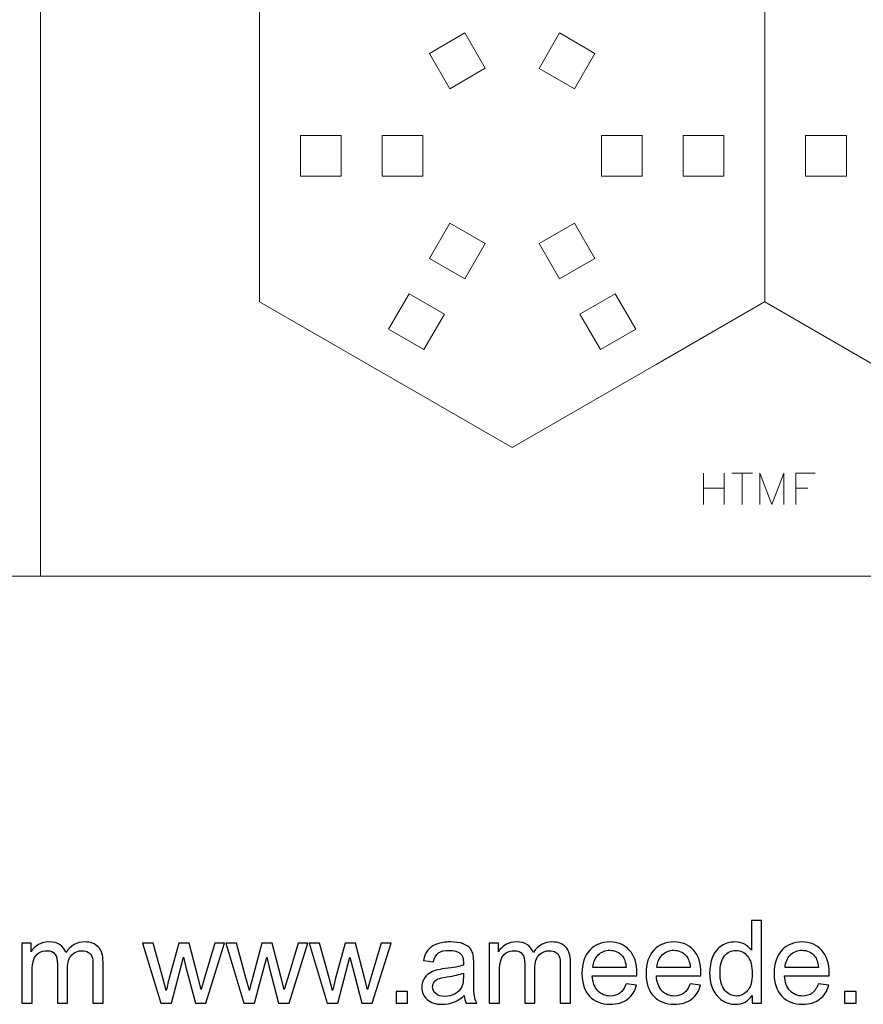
# Model space of a CAD drawing. Header units: millimetres. Extents: x -153 to 179, y -214 to 212.
# Tile 9 of 33: x -30 to 32, y -214 to -141. Entities that reach past the tile are written whole.
import ezdxf
from ezdxf.lldxf.tags import DXFTag

# ---------------------------------------------------------------- set-up
doc = ezdxf.new("R2010")
doc.units = ezdxf.units.MM
doc.header["$MEASUREMENT"] = 0
doc.layers.add('Layer 1', color=7, linetype='Continuous')
tags = doc.linetypes.add('New Line69', pattern=[1.5, 1, -0.5]).pattern_tags.tags
tags[6:7] = [DXFTag(74, 4), DXFTag(75, 0), DXFTag(340, '0'), DXFTag(46, 1.0), DXFTag(50, 0.0), DXFTag(44, 0.0), DXFTag(45, 0.0)]
tags[4:5] = [DXFTag(74, 4), DXFTag(75, 0), DXFTag(340, '0'), DXFTag(46, 1.0), DXFTag(50, 0.0), DXFTag(44, 0.0), DXFTag(45, 0.0)]
tags = doc.linetypes.add('New Line70', pattern=[1.5, 1, -0.5]).pattern_tags.tags
tags[6:7] = [DXFTag(74, 4), DXFTag(75, 0), DXFTag(340, '0'), DXFTag(46, 1.0), DXFTag(50, 0.0), DXFTag(44, 0.0), DXFTag(45, 0.0)]
tags[4:5] = [DXFTag(74, 4), DXFTag(75, 0), DXFTag(340, '0'), DXFTag(46, 1.0), DXFTag(50, 0.0), DXFTag(44, 0.0), DXFTag(45, 0.0)]
tags = doc.linetypes.add('New Line79', pattern=[1.5, 1, -0.5]).pattern_tags.tags
tags[6:7] = [DXFTag(74, 4), DXFTag(75, 0), DXFTag(340, '0'), DXFTag(46, 1.0), DXFTag(50, 0.0), DXFTag(44, 0.0), DXFTag(45, 0.0)]
tags[4:5] = [DXFTag(74, 4), DXFTag(75, 0), DXFTag(340, '0'), DXFTag(46, 1.0), DXFTag(50, 0.0), DXFTag(44, 0.0), DXFTag(45, 0.0)]
tags = doc.linetypes.add('New Line80', pattern=[1.5, 1, -0.5]).pattern_tags.tags
tags[6:7] = [DXFTag(74, 4), DXFTag(75, 0), DXFTag(340, '0'), DXFTag(46, 1.0), DXFTag(50, 0.0), DXFTag(44, 0.0), DXFTag(45, 0.0)]
tags[4:5] = [DXFTag(74, 4), DXFTag(75, 0), DXFTag(340, '0'), DXFTag(46, 1.0), DXFTag(50, 0.0), DXFTag(44, 0.0), DXFTag(45, 0.0)]

msp = doc.modelspace()

# ---------------------------------------------------------------- linework, layer by layer
at = {"layer": 'Layer 1', "color": 1, "lineweight": 9}
for points, knots in [([(-28.1707, -57.2815), (-28.1707, -57.2815), (-28.1707, -182.2814), (-28.1707, -182.2814), (-28.1707, -182.2814), (-28.1707, -182.2814), (-153.1707, -182.2814), (-153.1707, -182.2814), (-153.1707, -182.2814), (-153.1707, -182.2814), (-153.1707, -57.2815), (-153.1707, -57.2815)], [0, 0, 0, 0, 0.25, 0.25, 0.25, 0.25, 0.5, 0.5, 0.5, 0.5, 1, 1, 1, 1]), ([(-28.1707, -57.2815), (-28.1707, -57.2815), (96.8293, -57.2815), (96.8293, -57.2815), (96.8293, -57.2815), (96.8293, -57.2815), (96.8293, -182.2814), (96.8293, -182.2814), (96.8293, -182.2814), (96.8293, -182.2814), (-28.1707, -182.2814), (-28.1707, -182.2814)], [0, 0, 0, 0, 0.25, 0.25, 0.25, 0.25, 0.5, 0.5, 0.5, 0.5, 1, 1, 1, 1]), ([(1.9087, -146.4826), (1.9087, -146.4826), (4.5068, -144.9826), (4.5068, -144.9826), (4.5068, -144.9826), (4.5068, -144.9826), (3.0068, -142.3845), (3.0068, -142.3845), (3.0068, -142.3845), (3.0068, -142.3845), (0.4087, -143.8845), (0.4087, -143.8845), (0.4087, -143.8845), (0.4087, -143.8845), (1.9087, -146.4826), (1.9087, -146.4826)], [0, 0, 0, 0, 0.2, 0.2, 0.2, 0.2, 0.4, 0.4, 0.4, 0.4, 0.6, 0.6, 0.6, 0.6, 1, 1, 1, 1]), ([(8.4695, -144.9842), (8.4695, -144.9842), (11.0676, -146.4842), (11.0676, -146.4842), (11.0676, -146.4842), (11.0676, -146.4842), (12.5676, -143.8861), (12.5676, -143.8861), (12.5676, -143.8861), (12.5676, -143.8861), (9.9695, -142.3861), (9.9695, -142.3861), (9.9695, -142.3861), (9.9695, -142.3861), (8.4695, -144.9842), (8.4695, -144.9842)], [0, 0, 0, 0, 0.2, 0.2, 0.2, 0.2, 0.4, 0.4, 0.4, 0.4, 0.6, 0.6, 0.6, 0.6, 1, 1, 1, 1]), ([(-6.0741, -149.9137), (-6.0741, -149.9137), (-6.0741, -152.9137), (-6.0741, -152.9137), (-6.0741, -152.9137), (-6.0741, -152.9137), (-9.074, -152.9137), (-9.074, -152.9137), (-9.074, -152.9137), (-9.074, -152.9137), (-9.074, -149.9137), (-9.074, -149.9137), (-9.074, -149.9137), (-9.074, -149.9137), (-6.0741, -149.9137), (-6.0741, -149.9137)], [0, 0, 0, 0, 0.2, 0.2, 0.2, 0.2, 0.4, 0.4, 0.4, 0.4, 0.6, 0.6, 0.6, 0.6, 1, 1, 1, 1]), ([(-0.0741, -149.9137), (-0.0741, -149.9137), (-0.0741, -152.9137), (-0.0741, -152.9137), (-0.0741, -152.9137), (-0.0741, -152.9137), (-3.0741, -152.9137), (-3.0741, -152.9137), (-3.0741, -152.9137), (-3.0741, -152.9137), (-3.0741, -149.9137), (-3.0741, -149.9137), (-3.0741, -149.9137), (-3.0741, -149.9137), (-0.0741, -149.9137), (-0.0741, -149.9137)], [0, 0, 0, 0, 0.2, 0.2, 0.2, 0.2, 0.4, 0.4, 0.4, 0.4, 0.6, 0.6, 0.6, 0.6, 1, 1, 1, 1]), ([(13.0475, -149.9137), (13.0475, -149.9137), (13.0475, -152.9137), (13.0475, -152.9137), (13.0475, -152.9137), (13.0475, -152.9137), (16.0475, -152.9137), (16.0475, -152.9137), (16.0475, -152.9137), (16.0475, -152.9137), (16.0475, -149.9137), (16.0475, -149.9137), (16.0475, -149.9137), (16.0475, -149.9137), (13.0475, -149.9137), (13.0475, -149.9137)], [0, 0, 0, 0, 0.2, 0.2, 0.2, 0.2, 0.4, 0.4, 0.4, 0.4, 0.6, 0.6, 0.6, 0.6, 1, 1, 1, 1]), ([(19.0475, -149.9137), (19.0475, -149.9137), (19.0475, -152.9137), (19.0475, -152.9137), (19.0475, -152.9137), (19.0475, -152.9137), (22.0475, -152.9137), (22.0475, -152.9137), (22.0475, -152.9137), (22.0475, -152.9137), (22.0475, -149.9137), (22.0475, -149.9137), (22.0475, -149.9137), (22.0475, -149.9137), (19.0475, -149.9137), (19.0475, -149.9137)], [0, 0, 0, 0, 0.2, 0.2, 0.2, 0.2, 0.4, 0.4, 0.4, 0.4, 0.6, 0.6, 0.6, 0.6, 1, 1, 1, 1]), ([(31.0476, -149.9106), (31.0476, -149.9106), (31.0476, -152.9106), (31.0476, -152.9106), (31.0476, -152.9106), (31.0476, -152.9106), (28.0476, -152.9106), (28.0476, -152.9106), (28.0476, -152.9106), (28.0476, -152.9106), (28.0476, -149.9106), (28.0476, -149.9106), (28.0476, -149.9106), (28.0476, -149.9106), (31.0476, -149.9106), (31.0476, -149.9106)], [0, 0, 0, 0, 0.2, 0.2, 0.2, 0.2, 0.4, 0.4, 0.4, 0.4, 0.6, 0.6, 0.6, 0.6, 1, 1, 1, 1]), ([(1.9087, -156.3478), (1.9087, -156.3478), (4.5068, -157.8478), (4.5068, -157.8478), (4.5068, -157.8478), (4.5068, -157.8478), (3.0068, -160.4458), (3.0068, -160.4458), (3.0068, -160.4458), (3.0068, -160.4458), (0.4087, -158.9458), (0.4087, -158.9458), (0.4087, -158.9458), (0.4087, -158.9458), (1.9087, -156.3478), (1.9087, -156.3478)], [0, 0, 0, 0, 0.2, 0.2, 0.2, 0.2, 0.4, 0.4, 0.4, 0.4, 0.6, 0.6, 0.6, 0.6, 1, 1, 1, 1]), ([(8.4695, -157.8462), (8.4695, -157.8462), (11.0676, -156.3462), (11.0676, -156.3462), (11.0676, -156.3462), (11.0676, -156.3462), (12.5676, -158.9443), (12.5676, -158.9443), (12.5676, -158.9443), (12.5676, -158.9443), (9.9695, -160.4443), (9.9695, -160.4443), (9.9695, -160.4443), (9.9695, -160.4443), (8.4695, -157.8462), (8.4695, -157.8462)], [0, 0, 0, 0, 0.2, 0.2, 0.2, 0.2, 0.4, 0.4, 0.4, 0.4, 0.6, 0.6, 0.6, 0.6, 1, 1, 1, 1]), ([(-1.0913, -161.5439), (-1.0913, -161.5439), (1.5068, -163.0439), (1.5068, -163.0439), (1.5068, -163.0439), (1.5068, -163.0439), (0.0068, -165.642), (0.0068, -165.642), (0.0068, -165.642), (0.0068, -165.642), (-2.5913, -164.142), (-2.5913, -164.142), (-2.5913, -164.142), (-2.5913, -164.142), (-1.0913, -161.5439), (-1.0913, -161.5439)], [0, 0, 0, 0, 0.2, 0.2, 0.2, 0.2, 0.4, 0.4, 0.4, 0.4, 0.6, 0.6, 0.6, 0.6, 1, 1, 1, 1]), ([(11.4695, -163.0424), (11.4695, -163.0424), (14.0676, -161.5424), (14.0676, -161.5424), (14.0676, -161.5424), (14.0676, -161.5424), (15.5676, -164.1404), (15.5676, -164.1404), (15.5676, -164.1404), (15.5676, -164.1404), (12.9695, -165.6404), (12.9695, -165.6404), (12.9695, -165.6404), (12.9695, -165.6404), (11.4695, -163.0424), (11.4695, -163.0424)], [0, 0, 0, 0, 0.2, 0.2, 0.2, 0.2, 0.4, 0.4, 0.4, 0.4, 0.6, 0.6, 0.6, 0.6, 1, 1, 1, 1])]:
    msp.add_open_spline(points, degree=3, knots=knots, dxfattribs=at)
for points in [[(-12.0766, -149.9151), (-12.0766, -149.9151), (-12.0766, -140.7006), (-12.0766, -140.7006)], [(25.0477, -149.9136), (25.0477, -149.9136), (25.0476, -140.6991), (25.0476, -140.6991)], [(-12.0765, -162.1297), (-12.0765, -162.1297), (-12.0766, -152.9152), (-12.0766, -152.9152)], [(25.0477, -162.1282), (25.0477, -162.1282), (25.0477, -152.9137), (25.0477, -152.9137)], [(-12.0765, -162.1297), (-12.0765, -162.1297), (-4.0965, -166.737), (-4.0965, -166.737)], [(25.0397, -162.1297), (25.0397, -162.1297), (17.0597, -166.737), (17.0597, -166.737)], [(25.0477, -162.1282), (25.0477, -162.1282), (33.0277, -166.7354), (33.0277, -166.7354)], [(-1.4984, -168.237), (-1.4984, -168.237), (6.4816, -172.8443), (6.4816, -172.8443)], [(14.4616, -168.237), (14.4616, -168.237), (6.4816, -172.8443), (6.4816, -172.8443)]]:
    msp.add_open_spline(points, degree=3, dxfattribs=at)
at = {"layer": 'Layer 1', "color": 1, "linetype": 'New Line70', "lineweight": 9}
msp.add_open_spline([(-12.0766, -152.9152), (-12.0766, -152.9152), (-12.0766, -149.9151), (-12.0766, -149.9151)], degree=3, dxfattribs=at)
at = {"layer": 'Layer 1', "color": 1, "linetype": 'New Line69', "lineweight": 9}
msp.add_open_spline([(25.0477, -152.9137), (25.0477, -152.9137), (25.0477, -149.9136), (25.0477, -149.9136)], degree=3, dxfattribs=at)
at = {"layer": 'Layer 1', "color": 1, "linetype": 'New Line79', "lineweight": 9}
msp.add_open_spline([(-4.0965, -166.737), (-4.0965, -166.737), (-1.4984, -168.237), (-1.4984, -168.237)], degree=3, dxfattribs=at)
at = {"layer": 'Layer 1', "color": 1, "linetype": 'New Line80', "lineweight": 9}
msp.add_open_spline([(17.0597, -166.737), (17.0597, -166.737), (14.4616, -168.237), (14.4616, -168.237)], degree=3, dxfattribs=at)
at = {"layer": 'Layer 1', "color": 5, "lineweight": 9}
for points in [[(20.5474, -174.7232), (20.5474, -174.7232), (20.5474, -177.0205), (20.5474, -177.0205)], [(22.0735, -174.7232), (22.0735, -174.7232), (22.0735, -177.0205), (22.0735, -177.0205)], [(22.6232, -174.7232), (22.6232, -174.7232), (24.1575, -174.7232), (24.1575, -174.7232)], [(23.3863, -174.7232), (23.3863, -174.7232), (23.3863, -177.0205), (23.3863, -177.0205)], [(24.699, -174.7232), (24.699, -174.7232), (24.699, -177.0205), (24.699, -177.0205)], [(24.699, -174.7232), (24.699, -174.7232), (25.5768, -177.0205), (25.5768, -177.0205)], [(26.4547, -174.7232), (26.4547, -174.7232), (25.5768, -177.0205), (25.5768, -177.0205)], [(26.4547, -174.7232), (26.4547, -174.7232), (26.4547, -177.0205), (26.4547, -177.0205)], [(27.3245, -174.7232), (27.3245, -174.7232), (27.3245, -177.0205), (27.3245, -177.0205)], [(27.3245, -174.7232), (27.3245, -174.7232), (28.7521, -174.7232), (28.7521, -174.7232)], [(20.5474, -175.8144), (20.5474, -175.8144), (22.0735, -175.8144), (22.0735, -175.8144)], [(27.3245, -175.8144), (27.3245, -175.8144), (28.2024, -175.8144), (28.2024, -175.8144)]]:
    msp.add_open_spline(points, degree=3, dxfattribs=at)
at = {"layer": 'Layer 1', "color": 250}
for points, knots in [([(24.1147, -213.6474), (24.1147, -213.6474), (24.1147, -213.09), (24.1147, -213.09), (24.1147, -213.09), (23.8368, -213.5232), (23.4275, -213.7405), (22.8871, -213.7405), (22.8871, -213.7405), (22.5371, -213.7405), (22.2154, -213.6446), (21.9233, -213.4513), (21.9233, -213.4513), (21.6298, -213.2593), (21.4026, -212.9898), (21.2403, -212.6455), (21.2403, -212.6455), (21.0794, -212.2998), (20.999, -211.9033), (20.999, -211.4545), (20.999, -211.4545), (20.999, -211.0171), (21.0724, -210.6206), (21.2177, -210.2635), (21.2177, -210.2635), (21.3645, -209.9079), (21.5832, -209.6342), (21.8753, -209.4451), (21.8753, -209.4451), (22.166, -209.2546), (22.4934, -209.16), (22.8532, -209.16), (22.8532, -209.16), (23.1185, -209.16), (23.3542, -209.2165), (23.5602, -209.328), (23.5602, -209.328), (23.7662, -209.4395), (23.9341, -209.5862), (24.0639, -209.7654), (24.0639, -209.7654), (24.0639, -209.7654), (24.0639, -207.5852), (24.0639, -207.5852), (24.0639, -207.5852), (24.0639, -207.5852), (24.809, -207.5852), (24.809, -207.5852), (24.809, -207.5852), (24.809, -207.5852), (24.809, -213.6474), (24.809, -213.6474), (24.809, -213.6474), (24.809, -213.6474), (24.1147, -213.6474), (24.1147, -213.6474)], [0, 0, 0, 0, 0.0666667, 0.0666667, 0.0666667, 0.0666667, 0.1333333, 0.1333333, 0.1333333, 0.1333333, 0.2, 0.2, 0.2, 0.2, 0.2666667, 0.2666667, 0.2666667, 0.2666667, 0.3333333, 0.3333333, 0.3333333, 0.3333333, 0.4, 0.4, 0.4, 0.4, 0.4666667, 0.4666667, 0.4666667, 0.4666667, 0.5333333, 0.5333333, 0.5333333, 0.5333333, 0.6, 0.6, 0.6, 0.6, 0.6666667, 0.6666667, 0.6666667, 0.6666667, 0.7333333, 0.7333333, 0.7333333, 0.7333333, 0.8, 0.8, 0.8, 0.8, 0.8666667, 0.8666667, 0.8666667, 0.8666667, 1, 1, 1, 1]), ([(-29.5346, -213.6474), (-29.5346, -213.6474), (-29.5346, -209.2532), (-29.5346, -209.2532), (-29.5346, -209.2532), (-29.5346, -209.2532), (-28.8657, -209.2532), (-28.8657, -209.2532), (-28.8657, -209.2532), (-28.8657, -209.2532), (-28.8657, -209.8741), (-28.8657, -209.8741), (-28.8657, -209.8741), (-28.7289, -209.6596), (-28.5454, -209.486), (-28.3168, -209.3562), (-28.3168, -209.3562), (-28.0882, -209.225), (-27.8286, -209.16), (-27.5365, -209.16), (-27.5365, -209.16), (-27.2119, -209.16), (-26.9452, -209.2278), (-26.7378, -209.3618), (-26.7378, -209.3618), (-26.5303, -209.4973), (-26.3836, -209.685), (-26.2989, -209.9277), (-26.2989, -209.9277), (-25.949, -209.4155), (-25.496, -209.16), (-24.9372, -209.16), (-24.9372, -209.16), (-24.4997, -209.16), (-24.1625, -209.28), (-23.9282, -209.5213), (-23.9282, -209.5213), (-23.6926, -209.7626), (-23.574, -210.1337), (-23.574, -210.6347), (-23.574, -210.6347), (-23.574, -210.6347), (-23.574, -213.6474), (-23.574, -213.6474), (-23.574, -213.6474), (-23.574, -213.6474), (-24.3191, -213.6474), (-24.3191, -213.6474), (-24.3191, -213.6474), (-24.3191, -213.6474), (-24.3191, -210.8816), (-24.3191, -210.8816), (-24.3191, -210.8816), (-24.3191, -210.5853), (-24.3445, -210.3708), (-24.3925, -210.2396), (-24.3925, -210.2396), (-24.4405, -210.1083), (-24.528, -210.0039), (-24.6564, -209.9235), (-24.6564, -209.9235), (-24.7834, -209.843), (-24.9329, -209.8035), (-25.1037, -209.8035), (-25.1037, -209.8035), (-25.4141, -209.8035), (-25.671, -209.9065), (-25.8756, -210.1111), (-25.8756, -210.1111), (-26.0802, -210.3172), (-26.1818, -210.646), (-26.1818, -211.0975), (-26.1818, -211.0975), (-26.1818, -211.0975), (-26.1818, -213.6474), (-26.1818, -213.6474), (-26.1818, -213.6474), (-26.1818, -213.6474), (-26.9269, -213.6474), (-26.9269, -213.6474), (-26.9269, -213.6474), (-26.9269, -213.6474), (-26.9269, -210.7955), (-26.9269, -210.7955), (-26.9269, -210.7955), (-26.9269, -210.4653), (-26.9875, -210.217), (-27.1089, -210.0519), (-27.1089, -210.0519), (-27.2302, -209.8868), (-27.4292, -209.8035), (-27.7044, -209.8035), (-27.7044, -209.8035), (-27.9132, -209.8035), (-28.1065, -209.8586), (-28.2843, -209.9686), (-28.2843, -209.9686), (-28.4621, -210.0787), (-28.5906, -210.2396), (-28.671, -210.4526), (-28.671, -210.4526), (-28.75, -210.6643), (-28.7895, -210.9705), (-28.7895, -211.3699), (-28.7895, -211.3699), (-28.7895, -211.3699), (-28.7895, -213.6474), (-28.7895, -213.6474), (-28.7895, -213.6474), (-28.7895, -213.6474), (-29.5346, -213.6474), (-29.5346, -213.6474)], [0, 0, 0, 0, 0.0344828, 0.0344828, 0.0344828, 0.0344828, 0.0689655, 0.0689655, 0.0689655, 0.0689655, 0.1034483, 0.1034483, 0.1034483, 0.1034483, 0.137931, 0.137931, 0.137931, 0.137931, 0.1724138, 0.1724138, 0.1724138, 0.1724138, 0.2068966, 0.2068966, 0.2068966, 0.2068966, 0.2413793, 0.2413793, 0.2413793, 0.2413793, 0.2758621, 0.2758621, 0.2758621, 0.2758621, 0.3103448, 0.3103448, 0.3103448, 0.3103448, 0.3448276, 0.3448276, 0.3448276, 0.3448276, 0.3793103, 0.3793103, 0.3793103, 0.3793103, 0.4137931, 0.4137931, 0.4137931, 0.4137931, 0.4482759, 0.4482759, 0.4482759, 0.4482759, 0.4827586, 0.4827586, 0.4827586, 0.4827586, 0.5172414, 0.5172414, 0.5172414, 0.5172414, 0.5517241, 0.5517241, 0.5517241, 0.5517241, 0.5862069, 0.5862069, 0.5862069, 0.5862069, 0.6206897, 0.6206897, 0.6206897, 0.6206897, 0.6551724, 0.6551724, 0.6551724, 0.6551724, 0.6896552, 0.6896552, 0.6896552, 0.6896552, 0.7241379, 0.7241379, 0.7241379, 0.7241379, 0.7586207, 0.7586207, 0.7586207, 0.7586207, 0.7931034, 0.7931034, 0.7931034, 0.7931034, 0.8275862, 0.8275862, 0.8275862, 0.8275862, 0.862069, 0.862069, 0.862069, 0.862069, 0.8965517, 0.8965517, 0.8965517, 0.8965517, 0.9310345, 0.9310345, 0.9310345, 0.9310345, 1, 1, 1, 1]), ([(-19.3393, -213.6474), (-19.3393, -213.6474), (-20.6671, -209.2532), (-20.6671, -209.2532), (-20.6671, -209.2532), (-20.6671, -209.2532), (-19.8882, -209.2532), (-19.8882, -209.2532), (-19.8882, -209.2532), (-19.8882, -209.2532), (-19.1869, -211.789), (-19.1869, -211.789), (-19.1869, -211.789), (-19.1869, -211.789), (-18.9385, -212.733), (-18.9385, -212.733), (-18.9385, -212.733), (-18.9286, -212.6864), (-18.8524, -212.3845), (-18.7113, -211.8271), (-18.7113, -211.8271), (-18.7113, -211.8271), (-18.0156, -209.2532), (-18.0156, -209.2532), (-18.0156, -209.2532), (-18.0156, -209.2532), (-17.2522, -209.2532), (-17.2522, -209.2532), (-17.2522, -209.2532), (-17.2522, -209.2532), (-16.5904, -211.8045), (-16.5904, -211.8045), (-16.5904, -211.8045), (-16.5904, -211.8045), (-16.3745, -212.6413), (-16.3745, -212.6413), (-16.3745, -212.6413), (-16.3745, -212.6413), (-16.1219, -211.7932), (-16.1219, -211.7932), (-16.1219, -211.7932), (-16.1219, -211.7932), (-15.3627, -209.2532), (-15.3627, -209.2532), (-15.3627, -209.2532), (-15.3627, -209.2532), (-14.6388, -209.2532), (-14.6388, -209.2532), (-14.6388, -209.2532), (-14.6388, -209.2532), (-16.0175, -213.6474), (-16.0175, -213.6474), (-16.0175, -213.6474), (-16.0175, -213.6474), (-16.788, -213.6474), (-16.788, -213.6474), (-16.788, -213.6474), (-16.788, -213.6474), (-17.4851, -211.0185), (-17.4851, -211.0185), (-17.4851, -211.0185), (-17.4851, -211.0185), (-17.6615, -210.2664), (-17.6615, -210.2664), (-17.6615, -210.2664), (-17.6615, -210.2664), (-18.5505, -213.6474), (-18.5505, -213.6474), (-18.5505, -213.6474), (-18.5505, -213.6474), (-19.3393, -213.6474), (-19.3393, -213.6474)], [0, 0, 0, 0, 0.0526316, 0.0526316, 0.0526316, 0.0526316, 0.1052632, 0.1052632, 0.1052632, 0.1052632, 0.1578947, 0.1578947, 0.1578947, 0.1578947, 0.2105263, 0.2105263, 0.2105263, 0.2105263, 0.2631579, 0.2631579, 0.2631579, 0.2631579, 0.3157895, 0.3157895, 0.3157895, 0.3157895, 0.3684211, 0.3684211, 0.3684211, 0.3684211, 0.4210526, 0.4210526, 0.4210526, 0.4210526, 0.4736842, 0.4736842, 0.4736842, 0.4736842, 0.5263158, 0.5263158, 0.5263158, 0.5263158, 0.5789474, 0.5789474, 0.5789474, 0.5789474, 0.6315789, 0.6315789, 0.6315789, 0.6315789, 0.6842105, 0.6842105, 0.6842105, 0.6842105, 0.7368421, 0.7368421, 0.7368421, 0.7368421, 0.7894737, 0.7894737, 0.7894737, 0.7894737, 0.8421053, 0.8421053, 0.8421053, 0.8421053, 0.8947368, 0.8947368, 0.8947368, 0.8947368, 1, 1, 1, 1]), ([(-13.2249, -213.6474), (-13.2249, -213.6474), (-14.5527, -209.2532), (-14.5527, -209.2532), (-14.5527, -209.2532), (-14.5527, -209.2532), (-13.7738, -209.2532), (-13.7738, -209.2532), (-13.7738, -209.2532), (-13.7738, -209.2532), (-13.0725, -211.789), (-13.0725, -211.789), (-13.0725, -211.789), (-13.0725, -211.789), (-12.8241, -212.733), (-12.8241, -212.733), (-12.8241, -212.733), (-12.8142, -212.6864), (-12.738, -212.3845), (-12.5969, -211.8271), (-12.5969, -211.8271), (-12.5969, -211.8271), (-11.9012, -209.2532), (-11.9012, -209.2532), (-11.9012, -209.2532), (-11.9012, -209.2532), (-11.1378, -209.2532), (-11.1378, -209.2532), (-11.1378, -209.2532), (-11.1378, -209.2532), (-10.476, -211.8045), (-10.476, -211.8045), (-10.476, -211.8045), (-10.476, -211.8045), (-10.2601, -212.6413), (-10.2601, -212.6413), (-10.2601, -212.6413), (-10.2601, -212.6413), (-10.0075, -211.7932), (-10.0075, -211.7932), (-10.0075, -211.7932), (-10.0075, -211.7932), (-9.2483, -209.2532), (-9.2483, -209.2532), (-9.2483, -209.2532), (-9.2483, -209.2532), (-8.5244, -209.2532), (-8.5244, -209.2532), (-8.5244, -209.2532), (-8.5244, -209.2532), (-9.9031, -213.6474), (-9.9031, -213.6474), (-9.9031, -213.6474), (-9.9031, -213.6474), (-10.6736, -213.6474), (-10.6736, -213.6474), (-10.6736, -213.6474), (-10.6736, -213.6474), (-11.3707, -211.0185), (-11.3707, -211.0185), (-11.3707, -211.0185), (-11.3707, -211.0185), (-11.5471, -210.2664), (-11.5471, -210.2664), (-11.5471, -210.2664), (-11.5471, -210.2664), (-12.4361, -213.6474), (-12.4361, -213.6474), (-12.4361, -213.6474), (-12.4361, -213.6474), (-13.2249, -213.6474), (-13.2249, -213.6474)], [0, 0, 0, 0, 0.0526316, 0.0526316, 0.0526316, 0.0526316, 0.1052632, 0.1052632, 0.1052632, 0.1052632, 0.1578947, 0.1578947, 0.1578947, 0.1578947, 0.2105263, 0.2105263, 0.2105263, 0.2105263, 0.2631579, 0.2631579, 0.2631579, 0.2631579, 0.3157895, 0.3157895, 0.3157895, 0.3157895, 0.3684211, 0.3684211, 0.3684211, 0.3684211, 0.4210526, 0.4210526, 0.4210526, 0.4210526, 0.4736842, 0.4736842, 0.4736842, 0.4736842, 0.5263158, 0.5263158, 0.5263158, 0.5263158, 0.5789474, 0.5789474, 0.5789474, 0.5789474, 0.6315789, 0.6315789, 0.6315789, 0.6315789, 0.6842105, 0.6842105, 0.6842105, 0.6842105, 0.7368421, 0.7368421, 0.7368421, 0.7368421, 0.7894737, 0.7894737, 0.7894737, 0.7894737, 0.8421053, 0.8421053, 0.8421053, 0.8421053, 0.8947368, 0.8947368, 0.8947368, 0.8947368, 1, 1, 1, 1]), ([(-7.1105, -213.6474), (-7.1105, -213.6474), (-8.4383, -209.2532), (-8.4383, -209.2532), (-8.4383, -209.2532), (-8.4383, -209.2532), (-7.6594, -209.2532), (-7.6594, -209.2532), (-7.6594, -209.2532), (-7.6594, -209.2532), (-6.9581, -211.789), (-6.9581, -211.789), (-6.9581, -211.789), (-6.9581, -211.789), (-6.7097, -212.733), (-6.7097, -212.733), (-6.7097, -212.733), (-6.6998, -212.6864), (-6.6236, -212.3845), (-6.4825, -211.8271), (-6.4825, -211.8271), (-6.4825, -211.8271), (-5.7868, -209.2532), (-5.7868, -209.2532), (-5.7868, -209.2532), (-5.7868, -209.2532), (-5.0234, -209.2532), (-5.0234, -209.2532), (-5.0234, -209.2532), (-5.0234, -209.2532), (-4.3616, -211.8045), (-4.3616, -211.8045), (-4.3616, -211.8045), (-4.3616, -211.8045), (-4.1457, -212.6413), (-4.1457, -212.6413), (-4.1457, -212.6413), (-4.1457, -212.6413), (-3.8931, -211.7932), (-3.8931, -211.7932), (-3.8931, -211.7932), (-3.8931, -211.7932), (-3.1339, -209.2532), (-3.1339, -209.2532), (-3.1339, -209.2532), (-3.1339, -209.2532), (-2.41, -209.2532), (-2.41, -209.2532), (-2.41, -209.2532), (-2.41, -209.2532), (-3.7887, -213.6474), (-3.7887, -213.6474), (-3.7887, -213.6474), (-3.7887, -213.6474), (-4.5592, -213.6474), (-4.5592, -213.6474), (-4.5592, -213.6474), (-4.5592, -213.6474), (-5.2563, -211.0185), (-5.2563, -211.0185), (-5.2563, -211.0185), (-5.2563, -211.0185), (-5.4327, -210.2664), (-5.4327, -210.2664), (-5.4327, -210.2664), (-5.4327, -210.2664), (-6.3217, -213.6474), (-6.3217, -213.6474), (-6.3217, -213.6474), (-6.3217, -213.6474), (-7.1105, -213.6474), (-7.1105, -213.6474)], [0, 0, 0, 0, 0.0526316, 0.0526316, 0.0526316, 0.0526316, 0.1052632, 0.1052632, 0.1052632, 0.1052632, 0.1578947, 0.1578947, 0.1578947, 0.1578947, 0.2105263, 0.2105263, 0.2105263, 0.2105263, 0.2631579, 0.2631579, 0.2631579, 0.2631579, 0.3157895, 0.3157895, 0.3157895, 0.3157895, 0.3684211, 0.3684211, 0.3684211, 0.3684211, 0.4210526, 0.4210526, 0.4210526, 0.4210526, 0.4736842, 0.4736842, 0.4736842, 0.4736842, 0.5263158, 0.5263158, 0.5263158, 0.5263158, 0.5789474, 0.5789474, 0.5789474, 0.5789474, 0.6315789, 0.6315789, 0.6315789, 0.6315789, 0.6842105, 0.6842105, 0.6842105, 0.6842105, 0.7368421, 0.7368421, 0.7368421, 0.7368421, 0.7894737, 0.7894737, 0.7894737, 0.7894737, 0.8421053, 0.8421053, 0.8421053, 0.8421053, 0.8947368, 0.8947368, 0.8947368, 0.8947368, 1, 1, 1, 1]), ([(2.9691, -213.0971), (2.6925, -213.3327), (2.4258, -213.4978), (2.1704, -213.5952), (2.1704, -213.5952), (1.915, -213.6926), (1.6413, -213.7405), (1.3477, -213.7405), (1.3477, -213.7405), (0.8651, -213.7405), (0.494, -213.6234), (0.2344, -213.3878), (0.2344, -213.3878), (-0.0253, -213.1535), (-0.1551, -212.8529), (-0.1551, -212.4875), (-0.1551, -212.4875), (-0.1551, -212.273), (-0.1057, -212.0768), (-0.0083, -211.899), (-0.0083, -211.899), (0.0904, -211.7212), (0.2188, -211.5801), (0.3769, -211.4729), (0.3769, -211.4729), (0.5363, -211.3656), (0.7141, -211.2838), (0.9131, -211.2287), (0.9131, -211.2287), (1.0599, -211.1906), (1.2814, -211.154), (1.5763, -211.1173), (1.5763, -211.1173), (2.1775, -211.0467), (2.622, -210.9606), (2.9056, -210.8619), (2.9056, -210.8619), (2.9084, -210.7603), (2.9098, -210.6953), (2.9098, -210.6685), (2.9098, -210.6685), (2.9098, -210.3666), (2.8393, -210.1535), (2.6982, -210.0293), (2.6982, -210.0293), (2.5077, -209.8614), (2.224, -209.7781), (1.8487, -209.7781), (1.8487, -209.7781), (1.4973, -209.7781), (1.2377, -209.8402), (1.0712, -209.963), (1.0712, -209.963), (0.9032, -210.0857), (0.7805, -210.3031), (0.7, -210.6163), (0.7, -210.6163), (0.7, -210.6163), (-0.0281, -210.5147), (-0.0281, -210.5147), (-0.0281, -210.5147), (0.0382, -210.2029), (0.1469, -209.9503), (0.2993, -209.7584), (0.2993, -209.7584), (0.4517, -209.5665), (0.6718, -209.4197), (0.9597, -209.3153), (0.9597, -209.3153), (1.2461, -209.2123), (1.5806, -209.16), (1.9588, -209.16), (1.9588, -209.16), (2.3341, -209.16), (2.6403, -209.2038), (2.876, -209.2927), (2.876, -209.2927), (3.1102, -209.3816), (3.2838, -209.4917), (3.3939, -209.6257), (3.3939, -209.6257), (3.5039, -209.7598), (3.5815, -209.9291), (3.6267, -210.1337), (3.6267, -210.1337), (3.6507, -210.2607), (3.6634, -210.4893), (3.6634, -210.8181), (3.6634, -210.8181), (3.6634, -210.8181), (3.6634, -211.8059), (3.6634, -211.8059), (3.6634, -211.8059), (3.6634, -212.4959), (3.6789, -212.932), (3.7099, -213.1168), (3.7099, -213.1168), (3.7396, -213.3017), (3.8017, -213.4781), (3.892, -213.6474), (3.892, -213.6474), (3.892, -213.6474), (3.113, -213.6474), (3.113, -213.6474), (3.113, -213.6474), (3.0383, -213.4908), (2.9903, -213.3073), (2.9691, -213.0971)], [0, 0, 0, 0, 0.0357143, 0.0357143, 0.0357143, 0.0357143, 0.0714286, 0.0714286, 0.0714286, 0.0714286, 0.1071429, 0.1071429, 0.1071429, 0.1071429, 0.1428571, 0.1428571, 0.1428571, 0.1428571, 0.1785714, 0.1785714, 0.1785714, 0.1785714, 0.2142857, 0.2142857, 0.2142857, 0.2142857, 0.25, 0.25, 0.25, 0.25, 0.2857143, 0.2857143, 0.2857143, 0.2857143, 0.3214286, 0.3214286, 0.3214286, 0.3214286, 0.3571429, 0.3571429, 0.3571429, 0.3571429, 0.3928571, 0.3928571, 0.3928571, 0.3928571, 0.4285714, 0.4285714, 0.4285714, 0.4285714, 0.4642857, 0.4642857, 0.4642857, 0.4642857, 0.5, 0.5, 0.5, 0.5, 0.5357143, 0.5357143, 0.5357143, 0.5357143, 0.5714286, 0.5714286, 0.5714286, 0.5714286, 0.6071429, 0.6071429, 0.6071429, 0.6071429, 0.6428571, 0.6428571, 0.6428571, 0.6428571, 0.6785714, 0.6785714, 0.6785714, 0.6785714, 0.7142857, 0.7142857, 0.7142857, 0.7142857, 0.75, 0.75, 0.75, 0.75, 0.7857143, 0.7857143, 0.7857143, 0.7857143, 0.8214286, 0.8214286, 0.8214286, 0.8214286, 0.8571429, 0.8571429, 0.8571429, 0.8571429, 0.8928571, 0.8928571, 0.8928571, 0.8928571, 0.9285714, 0.9285714, 0.9285714, 0.9285714, 1, 1, 1, 1]), ([(4.8078, -213.6474), (4.8078, -213.6474), (4.8078, -209.2532), (4.8078, -209.2532), (4.8078, -209.2532), (4.8078, -209.2532), (5.4767, -209.2532), (5.4767, -209.2532), (5.4767, -209.2532), (5.4767, -209.2532), (5.4767, -209.8741), (5.4767, -209.8741), (5.4767, -209.8741), (5.6135, -209.6596), (5.797, -209.486), (6.0256, -209.3562), (6.0256, -209.3562), (6.2542, -209.225), (6.5138, -209.16), (6.8059, -209.16), (6.8059, -209.16), (7.1305, -209.16), (7.3972, -209.2278), (7.6046, -209.3618), (7.6046, -209.3618), (7.8121, -209.4973), (7.9588, -209.685), (8.0435, -209.9277), (8.0435, -209.9277), (8.3934, -209.4155), (8.8464, -209.16), (9.4052, -209.16), (9.4052, -209.16), (9.8427, -209.16), (10.1799, -209.28), (10.4142, -209.5213), (10.4142, -209.5213), (10.6498, -209.7626), (10.7684, -210.1337), (10.7684, -210.6347), (10.7684, -210.6347), (10.7684, -210.6347), (10.7684, -213.6474), (10.7684, -213.6474), (10.7684, -213.6474), (10.7684, -213.6474), (10.0233, -213.6474), (10.0233, -213.6474), (10.0233, -213.6474), (10.0233, -213.6474), (10.0233, -210.8816), (10.0233, -210.8816), (10.0233, -210.8816), (10.0233, -210.5853), (9.9979, -210.3708), (9.9499, -210.2396), (9.9499, -210.2396), (9.9019, -210.1083), (9.8144, -210.0039), (9.686, -209.9235), (9.686, -209.9235), (9.559, -209.843), (9.4095, -209.8035), (9.2387, -209.8035), (9.2387, -209.8035), (8.9283, -209.8035), (8.6714, -209.9065), (8.4668, -210.1111), (8.4668, -210.1111), (8.2622, -210.3172), (8.1606, -210.646), (8.1606, -211.0975), (8.1606, -211.0975), (8.1606, -211.0975), (8.1606, -213.6474), (8.1606, -213.6474), (8.1606, -213.6474), (8.1606, -213.6474), (7.4155, -213.6474), (7.4155, -213.6474), (7.4155, -213.6474), (7.4155, -213.6474), (7.4155, -210.7955), (7.4155, -210.7955), (7.4155, -210.7955), (7.4155, -210.4653), (7.3549, -210.217), (7.2335, -210.0519), (7.2335, -210.0519), (7.1122, -209.8868), (6.9132, -209.8035), (6.638, -209.8035), (6.638, -209.8035), (6.4292, -209.8035), (6.2359, -209.8586), (6.0581, -209.9686), (6.0581, -209.9686), (5.8803, -210.0787), (5.7518, -210.2396), (5.6714, -210.4526), (5.6714, -210.4526), (5.5924, -210.6643), (5.5529, -210.9705), (5.5529, -211.3699), (5.5529, -211.3699), (5.5529, -211.3699), (5.5529, -213.6474), (5.5529, -213.6474), (5.5529, -213.6474), (5.5529, -213.6474), (4.8078, -213.6474), (4.8078, -213.6474)], [0, 0, 0, 0, 0.0344828, 0.0344828, 0.0344828, 0.0344828, 0.0689655, 0.0689655, 0.0689655, 0.0689655, 0.1034483, 0.1034483, 0.1034483, 0.1034483, 0.137931, 0.137931, 0.137931, 0.137931, 0.1724138, 0.1724138, 0.1724138, 0.1724138, 0.2068966, 0.2068966, 0.2068966, 0.2068966, 0.2413793, 0.2413793, 0.2413793, 0.2413793, 0.2758621, 0.2758621, 0.2758621, 0.2758621, 0.3103448, 0.3103448, 0.3103448, 0.3103448, 0.3448276, 0.3448276, 0.3448276, 0.3448276, 0.3793103, 0.3793103, 0.3793103, 0.3793103, 0.4137931, 0.4137931, 0.4137931, 0.4137931, 0.4482759, 0.4482759, 0.4482759, 0.4482759, 0.4827586, 0.4827586, 0.4827586, 0.4827586, 0.5172414, 0.5172414, 0.5172414, 0.5172414, 0.5517241, 0.5517241, 0.5517241, 0.5517241, 0.5862069, 0.5862069, 0.5862069, 0.5862069, 0.6206897, 0.6206897, 0.6206897, 0.6206897, 0.6551724, 0.6551724, 0.6551724, 0.6551724, 0.6896552, 0.6896552, 0.6896552, 0.6896552, 0.7241379, 0.7241379, 0.7241379, 0.7241379, 0.7586207, 0.7586207, 0.7586207, 0.7586207, 0.7931034, 0.7931034, 0.7931034, 0.7931034, 0.8275862, 0.8275862, 0.8275862, 0.8275862, 0.862069, 0.862069, 0.862069, 0.862069, 0.8965517, 0.8965517, 0.8965517, 0.8965517, 0.9310345, 0.9310345, 0.9310345, 0.9310345, 1, 1, 1, 1]), ([(14.8578, -212.225), (14.8578, -212.225), (15.6283, -212.3266), (15.6283, -212.3266), (15.6283, -212.3266), (15.5083, -212.7739), (15.284, -213.1225), (14.9566, -213.3694), (14.9566, -213.3694), (14.6292, -213.6164), (14.2115, -213.7405), (13.7021, -213.7405), (13.7021, -213.7405), (13.0615, -213.7405), (12.5535, -213.543), (12.1781, -213.1479), (12.1781, -213.1479), (11.8027, -212.7542), (11.6151, -212.1996), (11.6151, -211.487), (11.6151, -211.487), (11.6151, -210.7504), (11.8042, -210.1775), (12.1837, -209.7711), (12.1837, -209.7711), (12.5633, -209.3632), (13.0558, -209.16), (13.6612, -209.16), (13.6612, -209.16), (14.2468, -209.16), (14.7252, -209.359), (15.0963, -209.7584), (15.0963, -209.7584), (15.4674, -210.1577), (15.6537, -210.7193), (15.6537, -211.4432), (15.6537, -211.4432), (15.6537, -211.487), (15.6523, -211.5533), (15.6495, -211.6408), (15.6495, -211.6408), (15.6495, -211.6408), (12.3771, -211.6408), (12.3771, -211.6408), (12.3771, -211.6408), (12.4053, -212.122), (12.5408, -212.4917), (12.7863, -212.7471), (12.7863, -212.7471), (13.0304, -213.0025), (13.3366, -213.1309), (13.7021, -213.1309), (13.7021, -213.1309), (13.9745, -213.1309), (14.2073, -213.059), (14.3992, -212.915), (14.3992, -212.915), (14.5925, -212.7711), (14.7449, -212.5411), (14.8578, -212.225)], [0, 0, 0, 0, 0.0625, 0.0625, 0.0625, 0.0625, 0.125, 0.125, 0.125, 0.125, 0.1875, 0.1875, 0.1875, 0.1875, 0.25, 0.25, 0.25, 0.25, 0.3125, 0.3125, 0.3125, 0.3125, 0.375, 0.375, 0.375, 0.375, 0.4375, 0.4375, 0.4375, 0.4375, 0.5, 0.5, 0.5, 0.5, 0.5625, 0.5625, 0.5625, 0.5625, 0.625, 0.625, 0.625, 0.625, 0.6875, 0.6875, 0.6875, 0.6875, 0.75, 0.75, 0.75, 0.75, 0.8125, 0.8125, 0.8125, 0.8125, 0.875, 0.875, 0.875, 0.875, 1, 1, 1, 1]), ([(19.5667, -212.225), (19.5667, -212.225), (20.3372, -212.3266), (20.3372, -212.3266), (20.3372, -212.3266), (20.2172, -212.7739), (19.9929, -213.1225), (19.6655, -213.3694), (19.6655, -213.3694), (19.3381, -213.6164), (18.9204, -213.7405), (18.411, -213.7405), (18.411, -213.7405), (17.7704, -213.7405), (17.2624, -213.543), (16.887, -213.1479), (16.887, -213.1479), (16.5116, -212.7542), (16.324, -212.1996), (16.324, -211.487), (16.324, -211.487), (16.324, -210.7504), (16.5131, -210.1775), (16.8926, -209.7711), (16.8926, -209.7711), (17.2722, -209.3632), (17.7647, -209.16), (18.3701, -209.16), (18.3701, -209.16), (18.9557, -209.16), (19.4341, -209.359), (19.8052, -209.7584), (19.8052, -209.7584), (20.1763, -210.1577), (20.3626, -210.7193), (20.3626, -211.4432), (20.3626, -211.4432), (20.3626, -211.487), (20.3612, -211.5533), (20.3584, -211.6408), (20.3584, -211.6408), (20.3584, -211.6408), (17.086, -211.6408), (17.086, -211.6408), (17.086, -211.6408), (17.1142, -212.122), (17.2497, -212.4917), (17.4952, -212.7471), (17.4952, -212.7471), (17.7393, -213.0025), (18.0455, -213.1309), (18.411, -213.1309), (18.411, -213.1309), (18.6834, -213.1309), (18.9162, -213.059), (19.1081, -212.915), (19.1081, -212.915), (19.3014, -212.7711), (19.4538, -212.5411), (19.5667, -212.225)], [0, 0, 0, 0, 0.0625, 0.0625, 0.0625, 0.0625, 0.125, 0.125, 0.125, 0.125, 0.1875, 0.1875, 0.1875, 0.1875, 0.25, 0.25, 0.25, 0.25, 0.3125, 0.3125, 0.3125, 0.3125, 0.375, 0.375, 0.375, 0.375, 0.4375, 0.4375, 0.4375, 0.4375, 0.5, 0.5, 0.5, 0.5, 0.5625, 0.5625, 0.5625, 0.5625, 0.625, 0.625, 0.625, 0.625, 0.6875, 0.6875, 0.6875, 0.6875, 0.75, 0.75, 0.75, 0.75, 0.8125, 0.8125, 0.8125, 0.8125, 0.875, 0.875, 0.875, 0.875, 1, 1, 1, 1]), ([(28.9845, -212.225), (28.9845, -212.225), (29.755, -212.3266), (29.755, -212.3266), (29.755, -212.3266), (29.635, -212.7739), (29.4107, -213.1225), (29.0833, -213.3694), (29.0833, -213.3694), (28.7559, -213.6164), (28.3382, -213.7405), (27.8288, -213.7405), (27.8288, -213.7405), (27.1882, -213.7405), (26.6802, -213.543), (26.3048, -213.1479), (26.3048, -213.1479), (25.9294, -212.7542), (25.7418, -212.1996), (25.7418, -211.487), (25.7418, -211.487), (25.7418, -210.7504), (25.9309, -210.1775), (26.3104, -209.7711), (26.3104, -209.7711), (26.69, -209.3632), (27.1825, -209.16), (27.7879, -209.16), (27.7879, -209.16), (28.3735, -209.16), (28.8519, -209.359), (29.223, -209.7584), (29.223, -209.7584), (29.5941, -210.1577), (29.7804, -210.7193), (29.7804, -211.4432), (29.7804, -211.4432), (29.7804, -211.487), (29.779, -211.5533), (29.7762, -211.6408), (29.7762, -211.6408), (29.7762, -211.6408), (26.5038, -211.6408), (26.5038, -211.6408), (26.5038, -211.6408), (26.532, -212.122), (26.6675, -212.4917), (26.913, -212.7471), (26.913, -212.7471), (27.1571, -213.0025), (27.4633, -213.1309), (27.8288, -213.1309), (27.8288, -213.1309), (28.1012, -213.1309), (28.334, -213.059), (28.5259, -212.915), (28.5259, -212.915), (28.7192, -212.7711), (28.8716, -212.5411), (28.9845, -212.225)], [0, 0, 0, 0, 0.0625, 0.0625, 0.0625, 0.0625, 0.125, 0.125, 0.125, 0.125, 0.1875, 0.1875, 0.1875, 0.1875, 0.25, 0.25, 0.25, 0.25, 0.3125, 0.3125, 0.3125, 0.3125, 0.375, 0.375, 0.375, 0.375, 0.4375, 0.4375, 0.4375, 0.4375, 0.5, 0.5, 0.5, 0.5, 0.5625, 0.5625, 0.5625, 0.5625, 0.625, 0.625, 0.625, 0.625, 0.6875, 0.6875, 0.6875, 0.6875, 0.75, 0.75, 0.75, 0.75, 0.8125, 0.8125, 0.8125, 0.8125, 0.875, 0.875, 0.875, 0.875, 1, 1, 1, 1]), ([(12.4194, -211.0312), (12.4194, -211.0312), (14.8663, -211.0312), (14.8663, -211.0312), (14.8663, -211.0312), (14.8338, -210.6615), (14.7393, -210.3849), (14.5855, -210.2), (14.5855, -210.2), (14.3498, -209.9136), (14.0422, -209.7697), (13.6654, -209.7697), (13.6654, -209.7697), (13.3239, -209.7697), (13.0375, -209.884), (12.8046, -210.1126), (12.8046, -210.1126), (12.5732, -210.3412), (12.4448, -210.6474), (12.4194, -211.0312)], [0, 0, 0, 0, 0.1666667, 0.1666667, 0.1666667, 0.1666667, 0.3333333, 0.3333333, 0.3333333, 0.3333333, 0.5, 0.5, 0.5, 0.5, 0.6666667, 0.6666667, 0.6666667, 0.6666667, 1, 1, 1, 1]), ([(17.1283, -211.0312), (17.1283, -211.0312), (19.5752, -211.0312), (19.5752, -211.0312), (19.5752, -211.0312), (19.5427, -210.6615), (19.4482, -210.3849), (19.2944, -210.2), (19.2944, -210.2), (19.0587, -209.9136), (18.7511, -209.7697), (18.3743, -209.7697), (18.3743, -209.7697), (18.0328, -209.7697), (17.7464, -209.884), (17.5135, -210.1126), (17.5135, -210.1126), (17.2821, -210.3412), (17.1537, -210.6474), (17.1283, -211.0312)], [0, 0, 0, 0, 0.1666667, 0.1666667, 0.1666667, 0.1666667, 0.3333333, 0.3333333, 0.3333333, 0.3333333, 0.5, 0.5, 0.5, 0.5, 0.6666667, 0.6666667, 0.6666667, 0.6666667, 1, 1, 1, 1]), ([(21.761, -211.4559), (21.761, -212.0176), (21.8795, -212.4367), (22.118, -212.7147), (22.118, -212.7147), (22.3551, -212.9926), (22.6359, -213.1309), (22.959, -213.1309), (22.959, -213.1309), (23.285, -213.1309), (23.5616, -212.9983), (23.7902, -212.733), (23.7902, -212.733), (24.0174, -212.4677), (24.1317, -212.0627), (24.1317, -211.518), (24.1317, -211.518), (24.1317, -210.9197), (24.016, -210.4794), (23.7831, -210.1986), (23.7831, -210.1986), (23.5517, -209.9178), (23.2653, -209.7781), (22.9252, -209.7781), (22.9252, -209.7781), (22.5936, -209.7781), (22.317, -209.9122), (22.094, -210.1817), (22.094, -210.1817), (21.8725, -210.4512), (21.761, -210.876), (21.761, -211.4559)], [0, 0, 0, 0, 0.1111111, 0.1111111, 0.1111111, 0.1111111, 0.2222222, 0.2222222, 0.2222222, 0.2222222, 0.3333333, 0.3333333, 0.3333333, 0.3333333, 0.4444444, 0.4444444, 0.4444444, 0.4444444, 0.5555556, 0.5555556, 0.5555556, 0.5555556, 0.6666667, 0.6666667, 0.6666667, 0.6666667, 0.7777778, 0.7777778, 0.7777778, 0.7777778, 1, 1, 1, 1]), ([(26.5461, -211.0312), (26.5461, -211.0312), (28.993, -211.0312), (28.993, -211.0312), (28.993, -211.0312), (28.9605, -210.6615), (28.866, -210.3849), (28.7122, -210.2), (28.7122, -210.2), (28.4765, -209.9136), (28.1689, -209.7697), (27.7921, -209.7697), (27.7921, -209.7697), (27.4506, -209.7697), (27.1642, -209.884), (26.9313, -210.1126), (26.9313, -210.1126), (26.6999, -210.3412), (26.5715, -210.6474), (26.5461, -211.0312)], [0, 0, 0, 0, 0.1666667, 0.1666667, 0.1666667, 0.1666667, 0.3333333, 0.3333333, 0.3333333, 0.3333333, 0.5, 0.5, 0.5, 0.5, 0.6666667, 0.6666667, 0.6666667, 0.6666667, 1, 1, 1, 1]), ([(2.9098, -211.4461), (2.6389, -211.5561), (2.2325, -211.6493), (1.6906, -211.7255), (1.6906, -211.7255), (1.383, -211.7692), (1.1657, -211.8186), (1.0387, -211.8736), (1.0387, -211.8736), (0.9117, -211.9287), (0.8143, -212.0091), (0.7452, -212.1135), (0.7452, -212.1135), (0.676, -212.2193), (0.6408, -212.3365), (0.6408, -212.4663), (0.6408, -212.4663), (0.6408, -212.6624), (0.7156, -212.8275), (0.8665, -212.9588), (0.8665, -212.9588), (1.0175, -213.09), (1.2377, -213.1563), (1.527, -213.1563), (1.527, -213.1563), (1.8134, -213.1563), (2.0688, -213.0942), (2.2932, -212.9687), (2.2932, -212.9687), (2.5161, -212.8445), (2.6812, -212.6737), (2.7857, -212.4578), (2.7857, -212.4578), (2.8661, -212.2899), (2.9056, -212.043), (2.9056, -211.717), (2.9056, -211.717), (2.9056, -211.717), (2.9098, -211.4461), (2.9098, -211.4461)], [0, 0, 0, 0, 0.0909091, 0.0909091, 0.0909091, 0.0909091, 0.1818182, 0.1818182, 0.1818182, 0.1818182, 0.2727273, 0.2727273, 0.2727273, 0.2727273, 0.3636364, 0.3636364, 0.3636364, 0.3636364, 0.4545455, 0.4545455, 0.4545455, 0.4545455, 0.5454545, 0.5454545, 0.5454545, 0.5454545, 0.6363636, 0.6363636, 0.6363636, 0.6363636, 0.7272727, 0.7272727, 0.7272727, 0.7272727, 0.8181818, 0.8181818, 0.8181818, 0.8181818, 1, 1, 1, 1]), ([(-2.0417, -213.6474), (-2.0417, -213.6474), (-2.0417, -212.8007), (-2.0417, -212.8007), (-2.0417, -212.8007), (-2.0417, -212.8007), (-1.1951, -212.8007), (-1.1951, -212.8007), (-1.1951, -212.8007), (-1.1951, -212.8007), (-1.1951, -213.6474), (-1.1951, -213.6474), (-1.1951, -213.6474), (-1.1951, -213.6474), (-2.0417, -213.6474), (-2.0417, -213.6474)], [0, 0, 0, 0, 0.2, 0.2, 0.2, 0.2, 0.4, 0.4, 0.4, 0.4, 0.6, 0.6, 0.6, 0.6, 1, 1, 1, 1]), ([(30.9079, -213.6474), (30.9079, -213.6474), (30.9079, -212.8007), (30.9079, -212.8007), (30.9079, -212.8007), (30.9079, -212.8007), (31.7545, -212.8007), (31.7545, -212.8007), (31.7545, -212.8007), (31.7545, -212.8007), (31.7545, -213.6474), (31.7545, -213.6474), (31.7545, -213.6474), (31.7545, -213.6474), (30.9079, -213.6474), (30.9079, -213.6474)], [0, 0, 0, 0, 0.2, 0.2, 0.2, 0.2, 0.4, 0.4, 0.4, 0.4, 0.6, 0.6, 0.6, 0.6, 1, 1, 1, 1])]:
    msp.add_open_spline(points, degree=3, knots=knots, dxfattribs=at)

doc.saveas('drawing.dxf')
